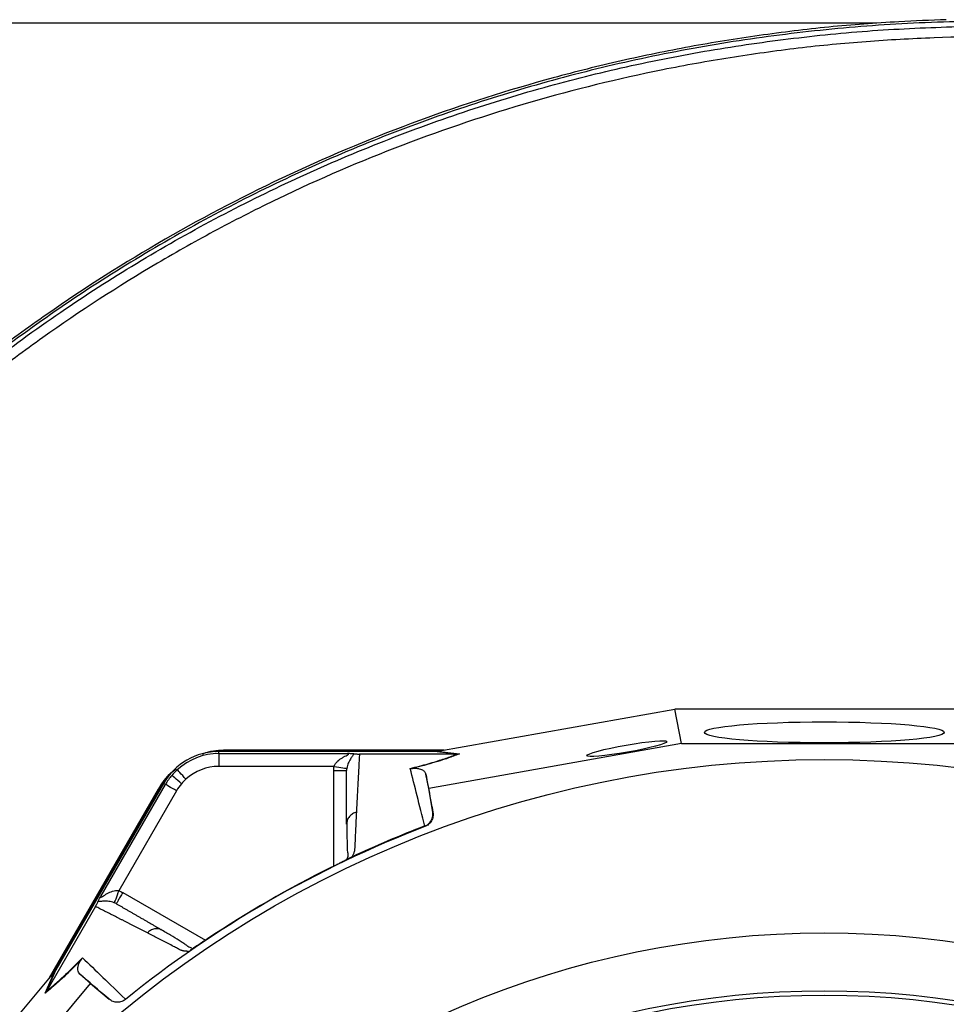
# Model space of a CAD drawing. Header units: millimetres. Extents: x 1979 to 3859, y 1849 to 3871.
# Tile 18 of 25: x 2508 to 2941, y 3411 to 3871. Entities that reach past the tile are written whole.
import ezdxf

# ---------------------------------------------------------------- set-up
doc = ezdxf.new("R2010")
doc.units = ezdxf.units.MM
doc.header["$LTSCALE"] = 2

msp = doc.modelspace()

# ---------------------------------------------------------------- linework, layer by layer
at = {"color": 7, "linetype": 'Continuous', "lineweight": 25}
for p, q in [((2908.58, 3869.16), (2109.24, 3869.16)), ((2703.72, 3529.16), (2814.35, 3548.75)), ((2817.56, 3532.65), (2814.35, 3548.75)), ((2954.14, 3548.75), (2814.35, 3548.75)), ((2601.34, 3527.97), (2601.34, 3528.95)), ((2701.96, 3528.95), (2601.34, 3528.95)), ((2604.81, 3529.69), (2706.68, 3529.69)), ((2604.81, 3529.69), (2604.81, 3529.27)), ((2604.81, 3529.27), (2704.32, 3529.27)), ((2817.56, 3532.65), (2699.4, 3511.73)), ((2712.65, 3527.77), (2701.96, 3528.95)), ((2703.11, 3529.05), (2713.81, 3527.86)), ((2817.56, 3532.65), (2950.93, 3532.65)), ((2601.34, 3527.97), (2661.47, 3527.97)), ((2712.63, 3527.77), (2667.06, 3527.77)), ((2712.63, 3527.77), (2712.65, 3527.77)), ((2655.21, 3521.97), (2601.34, 3521.97)), ((2699.4, 3511.73), (2698.08, 3518.34)), ((2522.24, 3423.2), (2573.18, 3511.42)), ((2523.78, 3425.04), (2573.54, 3511.22)), ((2575.54, 3514.06), (2525.23, 3426.92)), ((2546.33, 3461.49), (2576.4, 3513.57)), ((2581.59, 3510.57), (2554.66, 3463.92)), ((2573.18, 3511.42), (2573.54, 3511.22)), ((2576.4, 3513.57), (2575.54, 3514.06)), ((2701.38, 3500.53), (2699.4, 3511.73)), ((2701.33, 3500.77), (2701.38, 3500.53)), ((2661.21, 3495.95), (2661.06, 3495.07)), ((2697.63, 3493.88), (2697.57, 3494.15)), ((2662.53, 3479.18), (2662.38, 3479.1)), ((2543.71, 3456.55), (2520.93, 3417.09)), ((2575.03, 3445.4), (2574.19, 3445.71)), ((2588.2, 3436.27), (2588.05, 3436.18)), ((2524.17, 3425.5), (2451.9, 3339.49)), ((2520.25, 3416.11), (2524.57, 3425.98)), ((2525.23, 3426.92), (2520.92, 3417.07)), ((2541.43, 3420.53), (2536.36, 3424.98)), ((2464.23, 3328.66), (2541.43, 3420.53)), ((2541.43, 3420.53), (2550.14, 3413.21)), ((2550.14, 3413.21), (2549.96, 3413.38)), ((2557.57, 3413.33), (2557.78, 3413.13))]:
    msp.add_line(p, q, dxfattribs=at)
at = {"color": 8, "linetype": 'Continuous', "lineweight": 25}
for p, q in [((2655.06, 3475.38), (2655.06, 3520)), ((2556.44, 3463.06), (2595.08, 3440.76))]:
    msp.add_line(p, q, dxfattribs=at)
at = {"color": 7, "linetype": 'Continuous', "lineweight": 25, "flags": 128}
for points in [[(2599.74, 3528.91), (2600.09, 3528.96), (2604.81, 3529.27)], [(2585.98, 3516.03), (2585.21, 3516.87), (2584.47, 3517.69), (2583.78, 3518.44), (2583.18, 3519.11), (2582.68, 3519.66), (2582.29, 3520.08), (2582.05, 3520.35), (2581.95, 3520.46)], [(2655.21, 3521.97), (2656.34, 3521.8), (2657.42, 3521.63), (2658.43, 3521.47), (2659.32, 3521.33), (2660.05, 3521.22), (2660.62, 3521.13), (2660.98, 3521.07), (2661.13, 3521.05)], [(2573.54, 3511.22), (2576.16, 3515.14), (2576.38, 3515.42)], [(2583.95, 3513.92), (2583.07, 3514.66), (2582.23, 3515.37), (2581.45, 3516.03), (2580.77, 3516.61), (2580.2, 3517.09), (2579.77, 3517.46), (2579.49, 3517.7), (2579.37, 3517.79)], [(2581.59, 3510.57), (2580.6, 3511.14), (2579.64, 3511.69), (2578.76, 3512.2), (2577.98, 3512.65), (2577.33, 3513.02), (2576.84, 3513.31), (2576.53, 3513.49), (2576.4, 3513.57)], [(2554.66, 3463.92), (2554.24, 3462.85), (2553.85, 3461.83), (2553.48, 3460.88), (2553.16, 3460.04), (2552.89, 3459.34), (2552.68, 3458.81), (2552.55, 3458.47), (2552.49, 3458.32)]]:
    msp.add_lwpolyline(points, dxfattribs=at)
at = {"color": 7, "linetype": 'Continuous', "lineweight": 25}
for radius in [516.02, 435.02, 408, 406]:
    msp.add_circle((2884.24, 3009.16), radius, dxfattribs=at)
for centre, radius, start, end in [((2601.34, 3499.16), 29.79, 90, 150), ((2601.34, 3499.16), 28.81, 90, 132.3248), ((2601.34, 3499.16), 28.81, 132.3248, 139.6989), ((2601.34, 3499.16), 22.81, 90, 132.3248), ((2601.34, 3499.16), 28.81, 139.6989, 150), ((2601.34, 3499.16), 22.81, 132.3248, 139.6989), ((2601.34, 3499.16), 22.81, 139.6989, 150), ((2884.24, 3009.16), 519.4, 111.0565, 128.9435)]:
    msp.add_arc(centre, radius, start, end, dxfattribs=at)
for centre, major_axis, ratio in [((2884.24, 3537.9), (56, 0), 0.087489), ((2791.99, 3530.3), (18.71, 3.31), 0.089192)]:
    msp.add_ellipse(centre, major_axis=major_axis, ratio=ratio, dxfattribs=at)
for centre, major_axis, start_param, end_param in [((2700.65, 3529.16), (34.03, 5.98), 4.781806, 4.800012), ((2525.71, 3428.16), (22.19, 26.48), 4.624766, 4.642972)]:
    msp.add_ellipse(centre, major_axis=major_axis, ratio=0.015428, start_param=start_param, end_param=end_param, dxfattribs=at)
for points, knots in [([(2941.24, 3870.85), (2933.84, 3870.62), (2926.44, 3870.3), (2908.14, 3869.27), (2897.25, 3868.48), (2875.52, 3866.35), (2864.68, 3864.98), (2843.05, 3861.9), (2832.25, 3860.19), (2810.71, 3856.24), (2799.98, 3854.03), (2778.67, 3849.17), (2768.07, 3846.53), (2736.47, 3837.91), (2715.65, 3831.28), (2674.51, 3816.2), (2654.32, 3807.8), (2614.74, 3789.33), (2595.35, 3779.24), (2557.37, 3757.39), (2538.92, 3745.68), (2512.05, 3726.94), (2503.23, 3720.51), (2485.85, 3707.24), (2477.29, 3700.4), (2452.06, 3679.37), (2435.91, 3664.67), (2412.66, 3641.58), (2405.08, 3633.72), (2390.25, 3617.65), (2382.98, 3609.42), (2361.83, 3584.39), (2348.55, 3567.19), (2311.12, 3514.13), (2289.37, 3476.79), (2266.24, 3427.63), (2261.81, 3417.68), (2253.4, 3397.5), (2249.41, 3387.27), (2244.7, 3374.47), (2243.82, 3371.9), (2242.21, 3366.72), (2241.48, 3364.11), (2239.15, 3356.32), (2237.37, 3351.18), (2233.88, 3340.88), (2232.17, 3335.72), (2229, 3325.35), (2227.51, 3320.14), (2223.21, 3304.49), (2220.52, 3294.02), (2215.69, 3272.95), (2213.53, 3262.37), (2207.77, 3230.45), (2204.92, 3208.96), (2202.16, 3176.41), (2201.49, 3165.5), (2200.67, 3143.57), (2200.53, 3132.64), (2200.87, 3099.96), (2202.12, 3078.33), (2205.54, 3046.12), (2206.9, 3035.42), (2209.32, 3019.42), (2210.21, 3014.1), (2212.18, 3003.49), (2213.26, 2998.2), (2218.93, 2971.78), (2224.46, 2950.79), (2234.36, 2919.56), (2237.94, 2909.16), (2245.56, 2888.63), (2249.61, 2878.51), (2262.45, 2848.52), (2271.93, 2829.06), (2292.71, 2791.16), (2304.02, 2772.74), (2322.35, 2745.88), (2328.67, 2737.04), (2341.87, 2719.7), (2348.81, 2711.21), (2355.75, 2702.73)], [0.6118983, 0.6118983, 0.6118983, 0.6118983, 0.6171875, 0.6171875, 0.625, 0.625, 0.6328125, 0.6328125, 0.640625, 0.640625, 0.6484375, 0.6484375, 0.65625, 0.65625, 0.671875, 0.671875, 0.6875, 0.6875, 0.703125, 0.703125, 0.71875, 0.71875, 0.7265625, 0.7265625, 0.734375, 0.734375, 0.75, 0.75, 0.7578125, 0.7578125, 0.765625, 0.765625, 0.78125, 0.78125, 0.8125, 0.8125, 0.8203125, 0.8203125, 0.828125, 0.828125, 0.8300781, 0.8300781, 0.8320312, 0.8320312, 0.8359375, 0.8359375, 0.8398438, 0.8398438, 0.84375, 0.84375, 0.8515625, 0.8515625, 0.859375, 0.859375, 0.875, 0.875, 0.8828125, 0.8828125, 0.890625, 0.890625, 0.90625, 0.90625, 0.9140625, 0.9140625, 0.9179688, 0.9179688, 0.921875, 0.921875, 0.9375, 0.9375, 0.9453125, 0.9453125, 0.953125, 0.953125, 0.96875, 0.96875, 0.984375, 0.984375, 0.9921875, 0.9921875, 1, 1, 1, 1]), ([(2951.24, 3870.06), (2943.69, 3869.85), (2921.59, 3869.25), (2885.01, 3866.53), (2841.68, 3861), (2799.02, 3853.09), (2757.16, 3842.86), (2716.21, 3830.44), (2676.14, 3815.81), (2637.06, 3799.01), (2599.09, 3780.15), (2562.32, 3759.27), (2526.88, 3736.43), (2492.85, 3711.74), (2460.35, 3685.3), (2429.46, 3657.19), (2400.27, 3627.51), (2372.84, 3596.35), (2347.25, 3563.79), (2323.55, 3529.96), (2301.79, 3494.92), (2282.06, 3458.76), (2264.39, 3421.61), (2248.79, 3383.55), (2235.32, 3344.68), (2224.01, 3305.13), (2215.03, 3265.93), (2208.34, 3227.2), (2203.94, 3189.06), (2201.63, 3150.74), (2201.51, 3112.35), (2203.54, 3074.01), (2207.49, 3036.84), (2213.41, 3000.95), (2221.22, 2966.4), (2230.95, 2932.29), (2242.5, 2898.74), (2255.81, 2865.91), (2268.87, 2837.73), (2277.84, 2820.73), (2281.31, 2814.15)], [0, 0, 0, 0, 0.015156, 0.044343, 0.073552, 0.102738, 0.131329, 0.159942, 0.188533, 0.216866, 0.24522, 0.273553, 0.301641, 0.329752, 0.357841, 0.385654, 0.413488, 0.441301, 0.468897, 0.496514, 0.52411, 0.551598, 0.579106, 0.606594, 0.634078, 0.661583, 0.689068, 0.714719, 0.740389, 0.766039, 0.791691, 0.817363, 0.843017, 0.866627, 0.890304, 0.914022, 0.937749, 0.961445, 0.985067, 1, 1, 1, 1]), ([(2268.02, 2843.42), (2263.47, 2853.27), (2254.36, 2872.97), (2241.81, 2905.12), (2230.31, 2939.75), (2220.42, 2976.95), (2212.69, 3014.72), (2207.15, 3052.88), (2203.82, 3091.23), (2202.76, 3129.12), (2203.82, 3166.49), (2206.81, 3203.27), (2211.76, 3239.9), (2218.67, 3276.2), (2227.49, 3312.04), (2238.49, 3347.63), (2251.33, 3383.02), (2265.74, 3418.3), (2281.76, 3452.91), (2299.42, 3486.69), (2318.78, 3519.47), (2341.03, 3552.66), (2366.42, 3586.01), (2395.02, 3619.36), (2425.56, 3651.03), (2457.88, 3680.9), (2491.81, 3708.8), (2526.79, 3734.27), (2562.68, 3757.34), (2599.35, 3778.11), (2637.16, 3796.87), (2675.95, 3813.53), (2715.52, 3828.03), (2754.97, 3840.08), (2794.18, 3849.75), (2833.06, 3857.24), (2872.29, 3862.75), (2911.71, 3866.47), (2938.07, 3867.35), (2951.24, 3867.79)], [0, 0, 0, 0, 0.022302, 0.044603, 0.070883, 0.097251, 0.123667, 0.150084, 0.176458, 0.20274, 0.227952, 0.253238, 0.27856, 0.303878, 0.329156, 0.354362, 0.380405, 0.406518, 0.432651, 0.458765, 0.484834, 0.510848, 0.540839, 0.570933, 0.60108, 0.631227, 0.661323, 0.691317, 0.720101, 0.748972, 0.777889, 0.806807, 0.835681, 0.864468, 0.891537, 0.918656, 0.945796, 0.972924, 1, 1, 1, 1]), ([(3299.54, 2055.32), (3304.34, 2057.69), (3309.13, 2060.05), (3318.68, 2064.85), (3323.43, 2067.3), (3332.89, 2072.28), (3337.59, 2074.81), (3346.97, 2079.95), (3351.63, 2082.55), (3360.92, 2087.83), (3365.53, 2090.51), (3374.71, 2095.94), (3379.28, 2098.7), (3388.36, 2104.28), (3392.88, 2107.11), (3401.88, 2112.82), (3406.36, 2115.7), (3419.73, 2124.45), (3428.56, 2130.42), (3446.01, 2142.67), (3454.64, 2148.94), (3471.7, 2161.78), (3480.14, 2168.35), (3496.78, 2181.75), (3504.97, 2188.58), (3529.2, 2209.46), (3544.87, 2223.9), (3567.66, 2246.33), (3575.14, 2253.93), (3589.85, 2269.41), (3597.09, 2277.28), (3618.38, 2301.22), (3632.01, 2317.62), (3658.16, 2351.28), (3670.67, 2368.54), (3688.58, 2395.08), (3694.42, 2404.05), (3705.77, 2422.14), (3711.29, 2431.27), (3727.37, 2458.92), (3737.46, 2477.69), (3751.65, 2506.34), (3756.23, 2515.98), (3765.1, 2535.4), (3769.38, 2545.2), (3781.74, 2574.76), (3789.34, 2594.68), (3803.24, 2634.98), (3809.55, 2655.34), (3818.04, 2686.22), (3820.71, 2696.58), (3825.7, 2717.35), (3828.03, 2727.76), (3834.51, 2759.08), (3838.16, 2780.08), (3842.62, 2811.74), (3843.94, 2822.33), (3846.24, 2843.56), (3847.21, 2854.21), (3849.63, 2886.17), (3850.56, 2907.51), (3850.9, 2939.58), (3850.84, 2950.26), (3850.38, 2971.59), (3850, 2982.24), (3849.14, 2998.2), (3848.81, 3003.52), (3848.04, 3014.14), (3847.6, 3019.45), (3846.14, 3035.37), (3844.99, 3045.96), (3842.36, 3067.14), (3840.88, 3077.71), (3837.56, 3098.83), (3835.73, 3109.34), (3825.77, 3161.59), (3815.17, 3202.52), (3788.83, 3282.66), (3773.09, 3321.87), (3750.1, 3369.79), (3745.34, 3379.31), (3737.94, 3393.52), (3735.43, 3398.24), (3730.34, 3407.63), (3727.76, 3412.29), (3722.54, 3421.57), (3719.89, 3426.17), (3714.52, 3435.33), (3711.8, 3439.88), (3706.32, 3448.95), (3703.55, 3453.46), (3697.97, 3462.45), (3695.15, 3466.93), (3689.42, 3475.79), (3686.49, 3480.18), (3680.52, 3488.86), (3677.48, 3493.16), (3671.31, 3501.68), (3668.2, 3505.92), (3661.92, 3514.35), (3658.75, 3518.55), (3652.34, 3526.88), (3649.1, 3531.01), (3642.54, 3539.22), (3639.21, 3543.3), (3629.14, 3555.43), (3622.27, 3563.4), (3601.25, 3586.97), (3586.65, 3602.21), (3563.83, 3624.35), (3556.08, 3631.62), (3544.21, 3642.32), (3540.22, 3645.86), (3532.16, 3652.88), (3528.09, 3656.36), (3507.63, 3673.51), (3490.86, 3686.56), (3456.53, 3711.34), (3438.97, 3723.07), (3403.07, 3745.21), (3384.72, 3755.62), (3356.62, 3770.27), (3347.16, 3774.98), (3328.02, 3784.07), (3318.35, 3788.44), (3298.81, 3796.85), (3288.94, 3800.89), (3273.97, 3806.68), (3268.96, 3808.57), (3258.92, 3812.24), (3253.89, 3814.03), (3228.65, 3822.75), (3208.24, 3828.96), (3177.3, 3837.14), (3166.93, 3839.68), (3151.29, 3843.19), (3146.06, 3844.32), (3135.58, 3846.47), (3130.33, 3847.5), (3104.09, 3852.39), (3083.07, 3855.49), (3040.98, 3860.14), (3019.92, 3861.67), (2977.74, 3863.19), (2956.63, 3863.17), (2930.22, 3862.16), (2924.93, 3861.91), (2914.36, 3861.31), (2909.08, 3860.97), (2898.5, 3860.18), (2893.21, 3859.73), (2882.63, 3858.71), (2877.33, 3858.14), (2866.74, 3856.86), (2861.44, 3856.17), (2850.85, 3854.69), (2845.54, 3853.91), (2834.98, 3852.24), (2829.72, 3851.36), (2819.23, 3849.48), (2814, 3848.48), (2787.97, 3843.22), (2767.44, 3838.19), (2726.93, 3826.46), (2706.97, 3819.77), (2667.6, 3804.74), (2648.21, 3796.39), (2619.55, 3782.61), (2610.08, 3777.81), (2595.97, 3770.27), (2591.29, 3767.71), (2581.96, 3762.47), (2577.31, 3759.8), (2554.28, 3746.22), (2536.45, 3734.65), (2510.55, 3716.25), (2502.07, 3709.95), (2485.38, 3697), (2477.17, 3690.35), (2452.99, 3669.9), (2437.44, 3655.57), (2414.98, 3633.02), (2407.65, 3625.33), (2396.86, 3613.52), (2393.31, 3609.54), (2386.27, 3601.49), (2382.78, 3597.41), (2377.64, 3591.25), (2375.93, 3589.19), (2373.4, 3586.09), (2372.55, 3585.06), (2370.88, 3582.98), (2370.04, 3581.94), (2365.88, 3576.73), (2362.6, 3572.54), (2356.13, 3564.09), (2352.95, 3559.84), (2346.67, 3551.27), (2343.59, 3546.96), (2337.51, 3538.29), (2334.52, 3533.92), (2328.64, 3525.12), (2325.74, 3520.7), (2317.22, 3507.33), (2311.73, 3498.3), (2295.84, 3470.88), (2286.04, 3452.13), (2272.52, 3423.29), (2268.22, 3413.57), (2262.07, 3398.79), (2260.07, 3393.83), (2257.15, 3386.35), (2256.19, 3383.85), (2254.29, 3378.84), (2253.35, 3376.33), (2251.51, 3371.31), (2250.67, 3368.78), (2249.13, 3363.7), (2248.42, 3361.15), (2246.89, 3356.07), (2246.06, 3353.54), (2244.38, 3348.48), (2243.52, 3345.96), (2241.81, 3340.91), (2240.97, 3338.39), (2239.31, 3333.33), (2238.51, 3330.79), (2236.19, 3323.17), (2234.73, 3318.07), (2230.52, 3302.75), (2227.89, 3292.5), (2223.16, 3271.89), (2221.04, 3261.54), (2215.37, 3230.35), (2212.55, 3209.37), (2209.78, 3177.62), (2209.1, 3166.99), (2208.45, 3150.96), (2208.3, 3145.61), (2208.12, 3134.88), (2208.09, 3129.52), (2208.2, 3113.49), (2208.52, 3102.84), (2209.66, 3081.62), (2210.48, 3071.06), (2212.09, 3055.28), (2212.68, 3050.03), (2213.98, 3039.55), (2214.67, 3034.31), (2216.2, 3023.87), (2217.03, 3018.66), (2218.87, 3008.27), (2219.9, 3003.09), (2223.15, 2987.59), (2225.55, 2977.29), (2230.84, 2956.79), (2233.74, 2946.58), (2240.05, 2926.24), (2243.45, 2916.12), (2248.03, 2903.52), (2248.96, 2901), (2250.86, 2895.98), (2251.82, 2893.48), (2254.74, 2886), (2256.75, 2881.05), (2267.06, 2856.44), (2276.2, 2837.28), (2291.23, 2809.3), (2296.46, 2800.1), (2307.37, 2781.96), (2313.04, 2773.02), (2318.94, 2764.21)], [0, 0, 0, 0, 0.003906, 0.003906, 0.007812, 0.007812, 0.011719, 0.011719, 0.015625, 0.015625, 0.019531, 0.019531, 0.023437, 0.023437, 0.027344, 0.027344, 0.03125, 0.03125, 0.039062, 0.039062, 0.046875, 0.046875, 0.054687, 0.054687, 0.0625, 0.0625, 0.078125, 0.078125, 0.085937, 0.085937, 0.09375, 0.09375, 0.109375, 0.109375, 0.125, 0.125, 0.132812, 0.132812, 0.140625, 0.140625, 0.15625, 0.15625, 0.164062, 0.164062, 0.171875, 0.171875, 0.1875, 0.1875, 0.203125, 0.203125, 0.210937, 0.210937, 0.21875, 0.21875, 0.234375, 0.234375, 0.242187, 0.242187, 0.25, 0.25, 0.265625, 0.265625, 0.273437, 0.273437, 0.28125, 0.28125, 0.285156, 0.285156, 0.289062, 0.289062, 0.296875, 0.296875, 0.304687, 0.304687, 0.3125, 0.3125, 0.34375, 0.34375, 0.375, 0.375, 0.382812, 0.382812, 0.386719, 0.386719, 0.390625, 0.390625, 0.394531, 0.394531, 0.398437, 0.398437, 0.402344, 0.402344, 0.40625, 0.40625, 0.410156, 0.410156, 0.414062, 0.414062, 0.417969, 0.417969, 0.421875, 0.421875, 0.425781, 0.425781, 0.429687, 0.429687, 0.4375, 0.4375, 0.453125, 0.453125, 0.460937, 0.460937, 0.464844, 0.464844, 0.46875, 0.46875, 0.484375, 0.484375, 0.5, 0.5, 0.515625, 0.515625, 0.523437, 0.523437, 0.53125, 0.53125, 0.539062, 0.539062, 0.542969, 0.542969, 0.546875, 0.546875, 0.5625, 0.5625, 0.570313, 0.570313, 0.574219, 0.574219, 0.578125, 0.578125, 0.59375, 0.59375, 0.609375, 0.609375, 0.625, 0.625, 0.628906, 0.628906, 0.632812, 0.632812, 0.636719, 0.636719, 0.640625, 0.640625, 0.644531, 0.644531, 0.648437, 0.648437, 0.652344, 0.652344, 0.65625, 0.65625, 0.671875, 0.671875, 0.6875, 0.6875, 0.703125, 0.703125, 0.710937, 0.710937, 0.714844, 0.714844, 0.71875, 0.71875, 0.734375, 0.734375, 0.742187, 0.742187, 0.75, 0.75, 0.765625, 0.765625, 0.773437, 0.773437, 0.777344, 0.777344, 0.78125, 0.78125, 0.783203, 0.783203, 0.78418, 0.78418, 0.785156, 0.785156, 0.789062, 0.789062, 0.792969, 0.792969, 0.796875, 0.796875, 0.800781, 0.800781, 0.804687, 0.804687, 0.8125, 0.8125, 0.828125, 0.828125, 0.835937, 0.835937, 0.839844, 0.839844, 0.841797, 0.841797, 0.84375, 0.84375, 0.845703, 0.845703, 0.847656, 0.847656, 0.849609, 0.849609, 0.851562, 0.851562, 0.853516, 0.853516, 0.855469, 0.855469, 0.859375, 0.859375, 0.867187, 0.867187, 0.875, 0.875, 0.890625, 0.890625, 0.898437, 0.898437, 0.902344, 0.902344, 0.90625, 0.90625, 0.914062, 0.914062, 0.921875, 0.921875, 0.925781, 0.925781, 0.929687, 0.929687, 0.933594, 0.933594, 0.9375, 0.9375, 0.945312, 0.945312, 0.953125, 0.953125, 0.960937, 0.960937, 0.962891, 0.962891, 0.964844, 0.964844, 0.96875, 0.96875, 0.984375, 0.984375, 0.992187, 0.992187, 1, 1, 1, 1]), ([(2593.76, 3527.78), (2594.29, 3528.01), (2597.73, 3529.52), (2601.56, 3529.61), (2604.81, 3529.69)], [0, 0, 0, 0, 0.153546, 1, 1, 1, 1]), ([(2601.34, 3527.97), (2601.34, 3527.94), (2601.34, 3527.79), (2601.34, 3527.18), (2601.34, 3526.72), (2601.34, 3525.56), (2601.34, 3524.86), (2601.34, 3523.41), (2601.34, 3522.67), (2601.34, 3521.97)], [0, 0, 0, 0, 0.25, 0.25, 0.5, 0.5, 0.75, 0.75, 1, 1, 1, 1]), ([(2655.21, 3521.97), (2655.21, 3521.99), (2655.22, 3522), (2655.23, 3522.03), (2655.24, 3522.08), (2655.28, 3522.18), (2655.32, 3522.27), (2655.39, 3522.44), (2655.44, 3522.56), (2655.62, 3522.89), (2655.75, 3523.1), (2656.18, 3523.7), (2656.52, 3524.07), (2657.57, 3525.05), (2658.35, 3525.59), (2659.51, 3526.29), (2659.9, 3526.5), (2660.66, 3526.91), (2661.03, 3527.1), (2661.53, 3527.36), (2661.68, 3527.45), (2661.92, 3527.62), (2662.01, 3527.7), (2662.04, 3527.83), (2661.98, 3527.88), (2661.77, 3527.94), (2661.63, 3527.96), (2661.47, 3527.97)], [0, 0, 0, 0, 0.003906, 0.003906, 0.007812, 0.015625, 0.03125, 0.03125, 0.0625, 0.0625, 0.125, 0.125, 0.25, 0.25, 0.5, 0.5, 0.625, 0.625, 0.75, 0.75, 0.8125, 0.8125, 0.875, 0.875, 0.9375, 0.9375, 1, 1, 1, 1]), ([(2664.43, 3527.86), (2664.29, 3527.56), (2664.04, 3527.2), (2663.48, 3526.37), (2663.16, 3525.91), (2662.5, 3524.84), (2662.17, 3524.24), (2661.71, 3523.18), (2661.57, 3522.8), (2661.31, 3521.98), (2661.2, 3521.53), (2661.13, 3521.05)], [0, 0, 0, 0, 0.25, 0.25, 0.5, 0.5, 0.75, 0.75, 0.875, 0.875, 1, 1, 1, 1]), ([(2664.43, 3527.86), (2664.28, 3527.88), (2664.11, 3527.89), (2663.71, 3527.91), (2663.48, 3527.92), (2662.97, 3527.93), (2662.69, 3527.94), (2662.1, 3527.96), (2661.79, 3527.96), (2661.47, 3527.97)], [0, 0, 0, 0, 0.25, 0.25, 0.5, 0.5, 0.75, 0.75, 1, 1, 1, 1]), ([(2664.43, 3527.86), (2664.52, 3527.86), (2664.85, 3527.83), (2665.39, 3527.8), (2666.13, 3527.78), (2666.62, 3527.77), (2666.94, 3527.77), (2667.02, 3527.77)], [0, 0, 0, 0, 0.171794, 0.597025, 0.766213, 0.937358, 1, 1, 1, 1]), ([(2667.06, 3527.77), (2667.03, 3527.33), (2666.99, 3526.46), (2666.91, 3525.14), (2666.84, 3523.81), (2666.77, 3522.46), (2666.7, 3521.1), (2666.62, 3519.72), (2666.55, 3518.33), (2666.47, 3516.93), (2666.4, 3515.51), (2666.32, 3514.08), (2666.24, 3512.64), (2666.17, 3511.18), (2666.09, 3509.71), (2666.01, 3508.22), (2665.94, 3506.72), (2665.86, 3505.21), (2665.78, 3503.68), (2665.7, 3502.14), (2665.65, 3501.09), (2665.63, 3500.57)], [0, 0, 0, 0, 0.055211, 0.110128, 0.164753, 0.219086, 0.273129, 0.326884, 0.38035, 0.43353, 0.486425, 0.539036, 0.591365, 0.643413, 0.695181, 0.746671, 0.797884, 0.848822, 0.899487, 0.949879, 1, 1, 1, 1]), ([(2690.81, 3521.03), (2693.7, 3521.77), (2699.59, 3523.28), (2706.24, 3525.34), (2710.3, 3526.81), (2712.17, 3527.58), (2712.63, 3527.77)], [0, 0, 0, 0, 0.297915, 0.606786, 0.903165, 1, 1, 1, 1]), ([(2713.81, 3527.86), (2713.29, 3527.66), (2711.33, 3526.86), (2707.75, 3525.58), (2702.6, 3523.97), (2697.55, 3522.54), (2693.67, 3521.55), (2691.81, 3521.08)], [0, 0, 0, 0, 0.106677, 0.403092, 0.607771, 0.812344, 1, 1, 1, 1]), ([(2573.18, 3511.42), (2574.89, 3514.17), (2577.17, 3517.81), (2580.62, 3520.29), (2581.47, 3520.9)], [0, 0, 0, 0, 0.752145, 1, 1, 1, 1]), ([(2655.06, 3520), (2655.84, 3520), (2656.63, 3520), (2658.08, 3520), (2658.74, 3520), (2659.86, 3520), (2660.3, 3520), (2660.9, 3520), (2661.06, 3520), (2661.06, 3520)], [0, 0, 0, 0, 0.25, 0.25, 0.5, 0.5, 0.75, 0.75, 1, 1, 1, 1]), ([(2661.06, 3495.07), (2661.06, 3495.56), (2661.06, 3496.55), (2661.06, 3498.02), (2661.06, 3499.47), (2661.06, 3500.92), (2661.06, 3502.35), (2661.06, 3503.77), (2661.06, 3505.18), (2661.06, 3506.59), (2661.06, 3507.98), (2661.06, 3509.35), (2661.06, 3510.72), (2661.06, 3512.08), (2661.06, 3513.43), (2661.06, 3514.76), (2661.06, 3516.09), (2661.06, 3517.4), (2661.06, 3518.71), (2661.06, 3519.57), (2661.06, 3519.99)], [0, 0, 0, 0, 0.0526354, 0.1056085, 0.1589205, 0.2125726, 0.2665659, 0.3209015, 0.3755805, 0.4306039, 0.4859727, 0.541688, 0.5977508, 0.6541621, 0.7109228, 0.7680338, 0.8254961, 0.8833107, 0.9414784, 1, 1, 1, 1]), ([(2690.81, 3521.03), (2690.82, 3521.03), (2691.16, 3521.02), (2691.49, 3521.05), (2691.81, 3521.08)], [0, 0, 0, 0, 0.022143, 1, 1, 1, 1]), ([(2697.53, 3494.14), (2696.32, 3499.06), (2695.14, 3503.74), (2692.9, 3512.69), (2691.83, 3516.95), (2690.81, 3521.03)], [0, 0, 0, 0, 0.5, 0.5, 1, 1, 1, 1]), ([(2691.81, 3521.08), (2691.98, 3521.1), (2692.57, 3521.16), (2693.39, 3521.15), (2694.27, 3521.08), (2695.64, 3520.75), (2697.03, 3520.13), (2697.78, 3519.22), (2697.99, 3518.6), (2698.08, 3518.34)], [0, 0, 0, 0, 0.014356, 0.049627, 0.124372, 0.19944, 0.496383, 0.793753, 1, 1, 1, 1]), ([(2698.08, 3518.34), (2698.16, 3517.89), (2698.96, 3513.57), (2700.03, 3507.78), (2701.08, 3502.11), (2701.33, 3500.77)], [0, 0, 0, 0, 0.082091, 0.78432, 1, 1, 1, 1]), ([(2697.57, 3494.15), (2698.22, 3494.4), (2698.81, 3494.76), (2699.87, 3495.67), (2700.3, 3496.2), (2700.81, 3497.1), (2700.96, 3497.41), (2701.19, 3498.06), (2701.27, 3498.39), (2701.39, 3499.07), (2701.42, 3499.41), (2701.42, 3500.09), (2701.39, 3500.44), (2701.33, 3500.77)], [0, 0, 0, 0, 0.25, 0.25, 0.5, 0.5, 0.625, 0.625, 0.75, 0.75, 0.875, 0.875, 1, 1, 1, 1]), ([(2665.63, 3500.57), (2665.6, 3500.08), (2665.55, 3499.11), (2665.48, 3497.62), (2665.41, 3496.13), (2665.33, 3494.62), (2665.24, 3492.63), (2665.12, 3490.15), (2665.01, 3487.63), (2664.91, 3485.58), (2664.87, 3484.34), (2664.82, 3483.45), (2664.76, 3482.93), (2664.69, 3482.47), (2664.58, 3482), (2664.4, 3481.48), (2664.15, 3480.88), (2663.85, 3480.26), (2663.6, 3479.83), (2663.48, 3479.62)], [0, 0, 0, 0, 0.077777, 0.1552, 0.232272, 0.308995, 0.385372, 0.530526, 0.674474, 0.747423, 0.819615, 0.846383, 0.869761, 0.889755, 0.906383, 0.929523, 0.9528, 0.976272, 1, 1, 1, 1]), ([(2701.38, 3500.53), (2701.5, 3499.84), (2701.51, 3499.15), (2701.27, 3497.78), (2701.04, 3497.13), (2700.53, 3496.22), (2700.33, 3495.94), (2699.9, 3495.41), (2699.66, 3495.16), (2698.87, 3494.48), (2698.28, 3494.13), (2697.63, 3493.88)], [0, 0, 0, 0, 0.25, 0.25, 0.5, 0.5, 0.625, 0.625, 0.75, 0.75, 1, 1, 1, 1]), ([(2661.13, 3495.96), (2661.18, 3492.57), (2661.26, 3487.77), (2661.29, 3482.56), (2661.93, 3480.31), (2661.21, 3478.87), (2660.95, 3478.35)], [0, 0, 0, 0, 0.5782644, 0.8193992, 0.9352377, 1, 1, 1, 1]), ([(2662.38, 3479.1), (2662.3, 3479.06), (2662.14, 3478.97), (2661.88, 3478.83), (2661.6, 3478.69), (2661.32, 3478.54), (2661.02, 3478.38), (2660.71, 3478.22), (2660.38, 3478.05), (2660.04, 3477.88), (2659.69, 3477.7), (2659.33, 3477.52), (2658.95, 3477.33), (2658.56, 3477.13), (2658.04, 3476.87), (2657.37, 3476.53), (2656.56, 3476.13), (2655.73, 3475.71), (2654.88, 3475.29), (2654.3, 3475.01), (2654.02, 3474.87)], [0, 0, 0, 0, 0.044249, 0.088103, 0.131644, 0.174955, 0.21812, 0.261226, 0.304357, 0.347601, 0.391041, 0.434763, 0.478847, 0.523375, 0.568424, 0.654803, 0.740537, 0.826241, 0.912528, 1, 1, 1, 1]), ([(2663.48, 3479.62), (2663.41, 3479.58), (2663.27, 3479.52), (2663.07, 3479.43), (2662.88, 3479.34), (2662.7, 3479.26), (2662.59, 3479.21), (2662.53, 3479.18)], [0, 0, 0, 0, 0.212576, 0.416535, 0.614103, 0.807726, 1, 1, 1, 1]), ([(2546.33, 3461.49), (2546.26, 3461.35), (2546.2, 3461.22), (2546.15, 3461.01), (2546.17, 3460.93), (2546.3, 3460.89), (2546.41, 3460.93), (2546.67, 3461.05), (2546.83, 3461.14), (2547.3, 3461.44), (2547.66, 3461.67), (2548.39, 3462.12), (2548.77, 3462.35), (2549.95, 3463.01), (2550.81, 3463.42), (2552.18, 3463.83), (2552.67, 3463.94), (2553.4, 3464.01), (2553.65, 3464.02), (2554.15, 3464), (2554.41, 3463.97), (2554.66, 3463.92)], [0, 0, 0, 0, 0.0625, 0.0625, 0.125, 0.125, 0.1875, 0.1875, 0.25, 0.25, 0.375, 0.375, 0.5, 0.5, 0.75, 0.75, 0.875, 0.875, 0.9375, 0.9375, 1, 1, 1, 1]), ([(2544.94, 3458.88), (2545.01, 3459.01), (2545.08, 3459.17), (2545.26, 3459.52), (2545.37, 3459.73), (2545.61, 3460.18), (2545.74, 3460.42), (2546.03, 3460.94), (2546.18, 3461.22), (2546.33, 3461.49)], [0, 0, 0, 0, 0.25, 0.25, 0.5, 0.5, 0.75, 0.75, 1, 1, 1, 1]), ([(2556.44, 3463.06), (2556.05, 3462.38), (2555.66, 3461.7), (2554.93, 3460.44), (2554.6, 3459.87), (2554.05, 3458.91), (2553.82, 3458.52), (2553.52, 3458), (2553.44, 3457.86), (2553.44, 3457.86)], [0, 0, 0, 0, 0.25, 0.25, 0.5, 0.5, 0.75, 0.75, 1, 1, 1, 1]), ([(2543.71, 3456.55), (2543.89, 3456.85), (2544.04, 3457.13), (2544.31, 3457.62), (2544.41, 3457.82), (2544.6, 3458.18), (2544.68, 3458.34), (2544.82, 3458.63), (2544.89, 3458.76), (2544.94, 3458.88)], [0, 0, 0, 0, 0.25, 0.25, 0.5, 0.5, 0.75, 0.75, 1, 1, 1, 1]), ([(2567.98, 3444.2), (2567.56, 3444.41), (2566.72, 3444.84), (2565.47, 3445.48), (2564.24, 3446.11), (2563.01, 3446.74), (2561.8, 3447.36), (2560.59, 3447.98), (2559.4, 3448.59), (2558.21, 3449.19), (2557.04, 3449.79), (2555.87, 3450.38), (2554.72, 3450.97), (2553.57, 3451.55), (2552.44, 3452.13), (2551.31, 3452.7), (2550.2, 3453.27), (2549.09, 3453.83), (2548, 3454.38), (2546.91, 3454.93), (2545.83, 3455.48), (2544.77, 3456.02), (2544.07, 3456.38), (2543.71, 3456.55)], [0, 0, 0, 0, 0.045336, 0.090894, 0.136674, 0.182678, 0.228907, 0.275362, 0.322044, 0.368954, 0.416093, 0.463462, 0.511063, 0.558896, 0.606962, 0.655262, 0.703798, 0.752569, 0.801578, 0.850824, 0.900309, 0.950034, 1, 1, 1, 1]), ([(2552.49, 3458.32), (2552.04, 3458.51), (2551.61, 3458.63), (2550.77, 3458.82), (2550.36, 3458.89), (2549.22, 3459.02), (2548.52, 3459.04), (2547.27, 3459), (2546.71, 3458.96), (2545.71, 3458.88), (2545.28, 3458.85), (2544.94, 3458.88)], [0, 0, 0, 0, 0.125, 0.125, 0.25, 0.25, 0.5, 0.5, 0.75, 0.75, 1, 1, 1, 1]), ([(2553.44, 3457.86), (2553.84, 3457.64), (2554.62, 3457.18), (2555.82, 3456.49), (2557.03, 3455.8), (2558.25, 3455.09), (2559.47, 3454.38), (2560.71, 3453.67), (2561.96, 3452.95), (2563.22, 3452.22), (2564.49, 3451.49), (2565.77, 3450.75), (2567.06, 3450), (2568.36, 3449.25), (2569.67, 3448.5), (2570.99, 3447.73), (2572.33, 3446.96), (2573.67, 3446.19), (2574.58, 3445.66), (2575.03, 3445.4)], [0, 0, 0, 0, 0.061953, 0.123509, 0.18467, 0.245435, 0.305808, 0.365787, 0.425376, 0.484574, 0.543383, 0.601804, 0.659839, 0.717488, 0.774754, 0.831636, 0.888137, 0.944258, 1, 1, 1, 1]), ([(2588.77, 3437.14), (2588.48, 3437.19), (2587.3, 3437.42), (2586.22, 3438.46), (2584.58, 3439.52), (2582.17, 3441.11), (2578.7, 3443.18), (2575.77, 3444.89), (2574.22, 3445.78)], [0, 0, 0, 0, 0.0384065, 0.1575868, 0.2772604, 0.4055065, 0.6863698, 1, 1, 1, 1]), ([(2587.2, 3435.58), (2587.06, 3435.58), (2586.78, 3435.58), (2586.37, 3435.59), (2585.98, 3435.61), (2585.6, 3435.65), (2585.25, 3435.69), (2584.9, 3435.75), (2584.58, 3435.82), (2584.27, 3435.91), (2583.89, 3436.03), (2583.42, 3436.23), (2582.77, 3436.56), (2581.99, 3436.97), (2581.11, 3437.43), (2579.64, 3438.19), (2577.63, 3439.23), (2575.14, 3440.52), (2572.7, 3441.77), (2570.31, 3443), (2568.76, 3443.8), (2567.98, 3444.2)], [0, 0, 0, 0, 0.0134228, 0.0267382, 0.0399565, 0.0530881, 0.0661437, 0.0791341, 0.0920702, 0.1049632, 0.1178244, 0.141662, 0.1728313, 0.2170572, 0.2634911, 0.3121266, 0.4491557, 0.58733, 0.7237611, 0.8613131, 1, 1, 1, 1]), ([(2596.05, 3441.4), (2595.91, 3441.31), (2595.65, 3441.13), (2595.25, 3440.86), (2594.85, 3440.6), (2594.46, 3440.34), (2594.07, 3440.08), (2593.69, 3439.83), (2593.31, 3439.58), (2592.93, 3439.33), (2592.56, 3439.08), (2592.08, 3438.77), (2591.5, 3438.39), (2590.85, 3437.96), (2590.24, 3437.57), (2589.66, 3437.2), (2589.13, 3436.86), (2588.64, 3436.54), (2588.35, 3436.36), (2588.2, 3436.27)], [0, 0, 0, 0, 0.043919, 0.087472, 0.13073, 0.173768, 0.216664, 0.259492, 0.30233, 0.345255, 0.388344, 0.431671, 0.51489, 0.596546, 0.677156, 0.757259, 0.837405, 0.91814, 1, 1, 1, 1]), ([(2596.05, 3441.4), (2595.29, 3440.9), (2593.75, 3439.87), (2591.56, 3438.43), (2589.84, 3437.31), (2589.17, 3436.9), (2588.94, 3436.76)], [0, 0, 0, 0, 0.272037, 0.551472, 0.845023, 1, 1, 1, 1]), ([(2537.13, 3431.77), (2536.22, 3430.82), (2535.33, 3429.92), (2533.6, 3428.17), (2532.76, 3427.33), (2530.33, 3424.94), (2528.83, 3423.52), (2526.73, 3421.59), (2526.06, 3420.98), (2524.77, 3419.83), (2524.15, 3419.3), (2522.36, 3417.78), (2521.27, 3416.89), (2520.25, 3416.11)], [0, 0, 0, 0, 0.125, 0.125, 0.25, 0.25, 0.5, 0.5, 0.625, 0.625, 0.75, 0.75, 1, 1, 1, 1]), ([(2520.93, 3417.09), (2521.93, 3417.85), (2523.02, 3418.72), (2524.79, 3420.22), (2525.41, 3420.75), (2526.7, 3421.89), (2527.37, 3422.5), (2529.45, 3424.41), (2530.94, 3425.83), (2534.13, 3428.98), (2535.84, 3430.71), (2537.67, 3432.61)], [0, 0, 0, 0, 0.25, 0.25, 0.375, 0.375, 0.5, 0.5, 0.75, 0.75, 1, 1, 1, 1]), ([(2536.36, 3424.98), (2536.12, 3425.19), (2535.93, 3425.46), (2535.63, 3426.1), (2535.53, 3426.48), (2535.47, 3427.16), (2535.46, 3427.4), (2535.5, 3427.93), (2535.53, 3428.23), (2535.64, 3428.72), (2535.68, 3428.9), (2535.79, 3429.28), (2535.86, 3429.48), (2536.04, 3429.94), (2536.15, 3430.19), (2536.39, 3430.65), (2536.49, 3430.81), (2536.67, 3431.11), (2536.74, 3431.22), (2536.9, 3431.47), (2537, 3431.6), (2537.13, 3431.77)], [0, 0, 0, 0, 0.25, 0.25, 0.5, 0.5, 0.625, 0.625, 0.75, 0.75, 0.8125, 0.8125, 0.875, 0.875, 0.9375, 0.9375, 0.96875, 0.96875, 0.984375, 0.984375, 1, 1, 1, 1]), ([(2537.67, 3432.61), (2540.69, 3429.69), (2543.85, 3426.63), (2550.47, 3420.22), (2553.95, 3416.86), (2557.6, 3413.35)], [0, 0, 0, 0, 0.5, 0.5, 1, 1, 1, 1]), ([(2557.78, 3413.13), (2557.23, 3412.69), (2556.63, 3412.36), (2555.32, 3411.9), (2554.64, 3411.79), (2553.59, 3411.8), (2553.25, 3411.84), (2552.58, 3411.96), (2552.24, 3412.05), (2551.27, 3412.42), (2550.67, 3412.76), (2550.14, 3413.21)], [0, 0, 0, 0, 0.25, 0.25, 0.5, 0.5, 0.625, 0.625, 0.75, 0.75, 1, 1, 1, 1])]:
    msp.add_open_spline(points, degree=3, knots=knots, dxfattribs=at)
for points in [[(2703.11, 3529.05), (2702.73, 3528.99), (2702.34, 3528.95), (2701.96, 3528.95)], [(2712.65, 3527.77), (2713.04, 3527.77), (2713.43, 3527.8), (2713.81, 3527.86)], [(2655.06, 3520), (2655.06, 3520.66), (2655.11, 3521.32), (2655.21, 3521.97)], [(2661.13, 3521.05), (2661.08, 3520.7), (2661.06, 3520.35), (2661.06, 3520)], [(2697.55, 3494.15), (2691.79, 3491.93), (2680.34, 3487.29), (2669.07, 3482.24), (2663.48, 3479.62)], [(2654.02, 3474.87), (2634, 3464.97), (2614.63, 3453.78), (2596.05, 3441.4)], [(2554.66, 3463.92), (2555.27, 3463.68), (2555.87, 3463.39), (2556.44, 3463.06)], [(2553.44, 3457.86), (2553.14, 3458.04), (2552.82, 3458.19), (2552.49, 3458.32)], [(2537.13, 3431.77), (2537.33, 3432.03), (2537.51, 3432.32), (2537.67, 3432.61)], [(2525.23, 3426.92), (2525.04, 3426.58), (2524.82, 3426.27), (2524.57, 3425.98)], [(2549.96, 3413.38), (2545.13, 3417.5), (2540.61, 3421.35), (2536.36, 3424.98)], [(2520.92, 3417.07), (2520.72, 3416.73), (2520.5, 3416.41), (2520.25, 3416.11)], [(2520.92, 3417.07), (2520.92, 3417.07), (2520.92, 3417.08), (2520.93, 3417.09)]]:
    msp.add_open_spline(points, degree=3, dxfattribs=at)
at = {"color": 8, "linetype": 'Continuous', "lineweight": 25}
for points, knots in [([(2665.63, 3500.57), (2665.01, 3500.37), (2663.75, 3499.96), (2662.27, 3498.62), (2661.36, 3497.21), (2661.25, 3496.26), (2661.21, 3495.95)], [0, 0, 0, 0, 0.275815, 0.567613, 0.859408, 1, 1, 1, 1]), ([(2574.19, 3445.71), (2573.9, 3445.83), (2573.02, 3446.21), (2571.35, 3446.13), (2569.45, 3445.52), (2568.46, 3444.63), (2567.98, 3444.2)], [0, 0, 0, 0, 0.1405881, 0.432385, 0.7241855, 1, 1, 1, 1])]:
    msp.add_open_spline(points, degree=3, knots=knots, dxfattribs=at)

doc.saveas('drawing.dxf')
